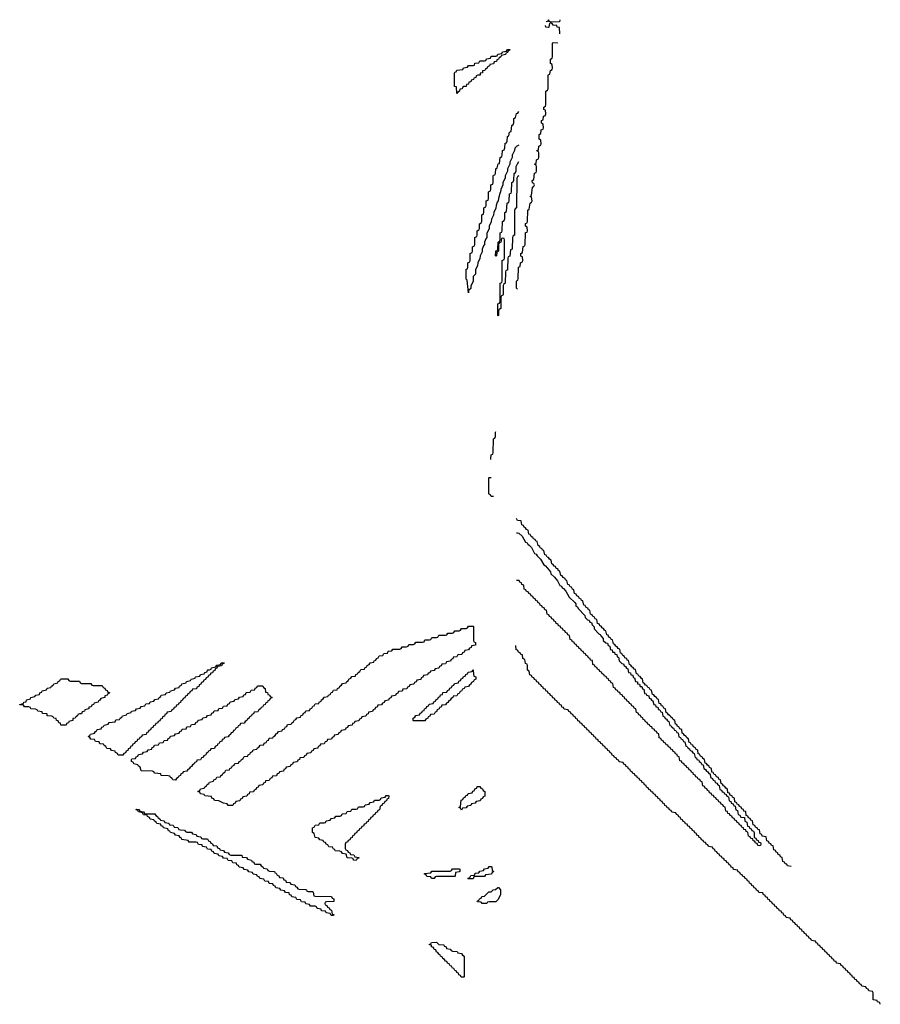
# Model space of a CAD drawing. Header units: inches. Extents: x 2710028 to 2964570, y 496606 to 722708.
# Tile 74 of 228: x 2825649 to 2833169, y 635229 to 643834. Entities that reach past the tile are written whole.
import ezdxf

# ---------------------------------------------------------------- set-up
doc = ezdxf.new("R2010")
doc.units = ezdxf.units.IN
doc.header["$MEASUREMENT"] = 0
for name, color, linetype in [('C8623', 7, 'Continuous'), ('C8624', 7, 'Continuous'), ('C8633', 7, 'Continuous'), ('C8634', 7, 'Continuous')]:
    doc.layers.add(name, color=color, linetype=linetype)

msp = doc.modelspace()

# ---------------------------------------------------------------- linework, layer by layer
at = {"layer": 'C8623', "color": 6}
msp.add_line((2829766, 639990), (2829766.6, 640000), dxfattribs=at)
for points in [[(2829790, 639666), (2829770, 639666), (2829762, 639682), (2829750, 639686), (2829749.3, 639690), (2829749.1, 639830.9), (2829750, 639834), (2829770, 639834)], [(2830000, 639457.7), (2829998, 639458), (2829990, 639474)], [(2829990, 639349), (2830000, 639348.5)], [(2830000, 638933.4), (2829990, 638934)], [(2830000, 638322.7), (2829987.3, 638327.3), (2829984, 638364)]]:
    msp.add_lwpolyline(points, dxfattribs=at)
for points in [[(2827470, 636966), (2827462, 636982), (2827430, 636988), (2827390, 637008), (2827350, 637009), (2827346, 637026), (2827328, 637030), (2827326, 637046), (2827266, 637050), (2827262, 637062), (2827230, 637068), (2827222, 637082), (2827206, 637090), (2827222, 637098), (2827228.7, 637111.3), (2827262, 637118), (2827266, 637130), (2827282, 637138), (2827286, 637150), (2827302, 637158), (2827306, 637170), (2827342, 637178), (2827346, 637190), (2827362, 637198), (2827370, 637214), (2827402, 637218), (2827406, 637230), (2827422, 637238), (2827426, 637250), (2827442, 637258), (2827450, 637274), (2827482, 637278), (2827486, 637290), (2827502, 637298), (2827506, 637310), (2827522, 637318), (2827530, 637334), (2827562, 637338), (2827566, 637350), (2827582, 637358), (2827586, 637370), (2827602, 637378), (2827610, 637394), (2827642, 637398), (2827646, 637410), (2827662, 637418), (2827666, 637430), (2827682, 637438), (2827690, 637454), (2827722, 637458), (2827726, 637470), (2827742, 637478), (2827750, 637494), (2827782, 637498), (2827786, 637510), (2827802, 637518), (2827810, 637534), (2827822, 637538), (2827830, 637554), (2827862, 637558), (2827866, 637570), (2827882, 637578), (2827890, 637594), (2827902, 637598), (2827910, 637614), (2827942, 637618), (2827946, 637630), (2827962, 637638), (2827970, 637654), (2827982, 637658), (2827990, 637674), (2828022, 637678), (2828026, 637690), (2828042, 637698), (2828050, 637714), (2828062, 637718), (2828070, 637734), (2828102, 637738), (2828106, 637750), (2828122, 637758), (2828130, 637774), (2828142, 637778), (2828150, 637794), (2828182, 637798), (2828186, 637810), (2828202, 637818), (2828210, 637834), (2828222, 637838), (2828230, 637854), (2828262, 637858), (2828266, 637870), (2828282, 637878), (2828286, 637890), (2828302, 637898), (2828310, 637914), (2828342, 637918), (2828346, 637930), (2828362, 637938), (2828370, 637954), (2828382, 637958), (2828390, 637974), (2828422, 637978), (2828426, 637990), (2828442, 637998), (2828446, 638010), (2828462, 638018), (2828470, 638034), (2828502, 638038), (2828506, 638050), (2828522, 638058), (2828526, 638070), (2828542, 638078), (2828550, 638094), (2828582, 638098), (2828586, 638110), (2828602, 638118), (2828606, 638130), (2828622, 638138), (2828630, 638154), (2828662, 638158), (2828666, 638170), (2828682, 638178), (2828686, 638190), (2828702, 638198), (2828710, 638214), (2828742, 638218), (2828746, 638230), (2828762, 638238), (2828766, 638250), (2828782, 638258), (2828790, 638274), (2828822, 638278), (2828830, 638294), (2828862, 638298), (2828870, 638314), (2828902, 638318), (2828910, 638334), (2828970, 638334), (2828982, 638338), (2828990, 638354), (2829030, 638354), (2829042, 638358), (2829050, 638374), (2829090, 638374), (2829102, 638378), (2829110, 638394), (2829170, 638394), (2829182, 638398), (2829190, 638414), (2829230, 638414), (2829242, 638418), (2829250, 638434), (2829290, 638434), (2829302, 638438), (2829310, 638454), (2829370, 638454), (2829382, 638458), (2829390, 638474), (2829430, 638474), (2829442, 638478), (2829450, 638494), (2829490, 638494), (2829502, 638498), (2829510, 638514), (2829550, 638514), (2829562, 638518), (2829570, 638534), (2829610, 638534), (2829614, 638530), (2829614, 638410), (2829618, 638398), (2829632, 638390), (2829632.7, 638367.3), (2829598, 638362), (2829592.7, 638347.3), (2829578, 638342), (2829570, 638326), (2829538, 638322), (2829532.7, 638307.3), (2829518, 638302), (2829512.7, 638287.3), (2829478, 638282), (2829470, 638266), (2829438, 638262), (2829432.7, 638247.3), (2829418, 638242), (2829412.7, 638227.3), (2829378, 638222), (2829370, 638206), (2829338, 638202), (2829332.7, 638187.3), (2829318, 638182), (2829310, 638166), (2829278, 638162), (2829270, 638146), (2829238, 638142), (2829232.7, 638127.3), (2829218, 638122), (2829212.7, 638107.3), (2829178, 638102), (2829172.7, 638087.3), (2829158, 638082), (2829152.7, 638067.3), (2829118, 638062), (2829112.7, 638047.3), (2829098, 638042), (2829092.7, 638027.3), (2829058, 638022), (2829052.7, 638007.3), (2829038, 638002), (2829032.7, 637987.3), (2828998, 637982), (2828990, 637966), (2828958, 637962), (2828952.7, 637947.3), (2828938, 637942), (2828932.7, 637927.3), (2828898, 637922), (2828892.7, 637907.3), (2828878, 637902), (2828872.7, 637887.3), (2828838, 637882), (2828832.7, 637867.3), (2828818, 637862), (2828810, 637846), (2828778, 637842), (2828772.7, 637827.3), (2828758, 637822), (2828752.7, 637807.3), (2828738, 637802), (2828732.7, 637787.3), (2828698, 637782), (2828692.7, 637767.3), (2828678, 637762), (2828672.7, 637747.3), (2828638, 637742), (2828632.7, 637727.3), (2828618, 637722), (2828612.7, 637707.3), (2828578, 637702), (2828572.7, 637687.3), (2828558, 637682), (2828552.7, 637667.3), (2828518, 637662), (2828512.7, 637647.3), (2828498, 637642), (2828492.7, 637627.3), (2828458, 637622), (2828452.7, 637607.3), (2828438, 637602), (2828432.7, 637587.3), (2828398, 637582), (2828392.7, 637567.3), (2828378, 637562), (2828372.7, 637547.3), (2828338, 637542), (2828332.7, 637527.3), (2828318, 637522), (2828310, 637506), (2828278, 637502), (2828272.7, 637487.3), (2828258, 637482), (2828252.7, 637467.3), (2828218, 637462), (2828212.7, 637447.3), (2828198, 637442), (2828192.7, 637427.3), (2828158, 637422), (2828152.7, 637407.3), (2828138, 637402), (2828132.7, 637387.3), (2828098, 637382), (2828092.7, 637367.3), (2828078, 637362), (2828072.7, 637347.3), (2828038, 637342), (2828032.7, 637327.3), (2828018, 637322), (2828012.7, 637307.3), (2827978, 637302), (2827972.7, 637287.3), (2827958, 637282), (2827952.7, 637267.3), (2827918, 637262), (2827912.7, 637247.3), (2827898, 637242), (2827892.7, 637227.3), (2827858, 637222), (2827852.7, 637207.3), (2827838, 637202), (2827830, 637186), (2827798, 637182), (2827792.7, 637167.3), (2827778, 637162), (2827772.7, 637147.3), (2827738, 637142), (2827732.7, 637127.3), (2827718, 637122), (2827712.7, 637107.3), (2827698, 637102), (2827692.7, 637087.3), (2827658, 637082), (2827652.7, 637067.3), (2827638, 637062), (2827632.7, 637047.3), (2827598, 637042), (2827592.7, 637027.3), (2827578, 637022), (2827572.7, 637007.3), (2827538, 637002), (2827532.7, 636987.3), (2827518, 636982), (2827510, 636966)], [(2826510, 637406), (2826502, 637422), (2826486, 637430), (2826482, 637442), (2826450, 637446), (2826442, 637462), (2826410, 637466), (2826402, 637482), (2826386, 637490), (2826382, 637502), (2826350, 637506), (2826342, 637522), (2826310, 637526), (2826302, 637542), (2826270, 637546), (2826262, 637562), (2826246, 637570), (2826262, 637578), (2826266, 637590), (2826302, 637598), (2826310, 637614), (2826322, 637618), (2826326, 637630), (2826362, 637638), (2826366, 637650), (2826382, 637658), (2826386, 637670), (2826422, 637678), (2826430, 637692), (2826482, 637698), (2826490, 637714), (2826522, 637718), (2826526, 637730), (2826542, 637738), (2826548.4, 637751.6), (2826582, 637758), (2826588.4, 637771.6), (2826622, 637778), (2826626, 637790), (2826662, 637798), (2826670, 637812), (2826702, 637818), (2826708.7, 637831.3), (2826742, 637838), (2826750, 637854), (2826782, 637858), (2826790, 637874), (2826822, 637878), (2826830, 637894), (2826862, 637898), (2826866, 637910), (2826882, 637918), (2826886, 637930), (2826922, 637938), (2826930, 637952), (2826962, 637958), (2826966, 637970), (2827002, 637978), (2827010, 637992), (2827042, 637998), (2827046, 638010), (2827062, 638018), (2827066, 638030), (2827102, 638038), (2827106, 638050), (2827142, 638058), (2827146, 638070), (2827182, 638078), (2827186, 638090), (2827222, 638098), (2827230, 638112), (2827262, 638118), (2827266, 638130), (2827286, 638134), (2827290, 638151.3), (2827308, 638152), (2827322, 638158), (2827326, 638170), (2827362, 638178), (2827370, 638192), (2827402, 638198), (2827410, 638212), (2827434, 638214), (2827432.7, 638207.3), (2827418, 638202), (2827412.7, 638187.3), (2827378, 638182), (2827372.7, 638167.3), (2827358, 638162), (2827352.7, 638147.3), (2827338, 638142), (2827332.7, 638127.3), (2827318, 638122), (2827312.7, 638107.3), (2827298, 638102), (2827292.7, 638087.3), (2827278, 638082), (2827272.7, 638067.3), (2827258, 638062), (2827252.7, 638047.3), (2827238, 638042), (2827232.7, 638027.3), (2827218, 638022), (2827212.7, 638007.3), (2827198, 638002), (2827192.7, 637987.3), (2827158, 637982), (2827152.7, 637967.3), (2827138, 637962), (2827132.7, 637947.3), (2827118, 637942), (2827112.7, 637927.3), (2827098, 637922), (2827092.7, 637907.3), (2827078, 637902), (2827072.7, 637887.3), (2827058, 637882), (2827052.7, 637867.3), (2827038, 637862), (2827032.7, 637847.3), (2827018, 637842), (2827012.7, 637827.3), (2826998, 637822), (2826992.7, 637807.3), (2826978, 637802), (2826972.7, 637787.3), (2826938, 637782), (2826932.7, 637767.3), (2826918, 637762), (2826912.7, 637747.3), (2826898, 637742), (2826892.7, 637727.3), (2826878, 637722), (2826872.7, 637707.3), (2826858, 637702), (2826852.7, 637687.3), (2826838, 637682), (2826832.7, 637667.3), (2826818, 637662), (2826812.7, 637647.3), (2826798, 637642), (2826792.7, 637627.3), (2826778, 637622), (2826772.7, 637607.3), (2826758, 637602), (2826752.7, 637587.3), (2826718, 637582), (2826712.7, 637567.3), (2826698, 637562), (2826692.7, 637547.3), (2826678, 637542), (2826672.7, 637527.3), (2826658, 637522), (2826652.7, 637507.3), (2826638, 637502), (2826632.7, 637487.3), (2826618, 637482), (2826612.7, 637467.3), (2826598, 637462), (2826592.7, 637447.3), (2826578, 637442), (2826572.7, 637427.3), (2826558, 637422), (2826550, 637406)], [(2829090, 637706), (2829086, 637710), (2829086, 637730), (2829102, 637738), (2829110, 637754), (2829142, 637758), (2829147.3, 637772.7), (2829162, 637778), (2829167.3, 637792.7), (2829182, 637798), (2829187.3, 637812.7), (2829202, 637818), (2829207.3, 637832.7), (2829222, 637838), (2829227.3, 637852.7), (2829262, 637858), (2829267.3, 637872.7), (2829282, 637878), (2829287.3, 637892.7), (2829302, 637898), (2829307.3, 637912.7), (2829322, 637918), (2829327.3, 637932.7), (2829342, 637938), (2829347.3, 637952.7), (2829382, 637958), (2829387.3, 637972.7), (2829402, 637978), (2829407.3, 637992.7), (2829422, 637998), (2829427.3, 638012.7), (2829442, 638018), (2829447.3, 638032.7), (2829482, 638038), (2829487.3, 638052.7), (2829502, 638058), (2829507.3, 638072.7), (2829522, 638078), (2829527.3, 638092.7), (2829542, 638098), (2829547.3, 638112.7), (2829562, 638118), (2829567.3, 638132.7), (2829602, 638138), (2829607.3, 638152.7), (2829612.7, 638152.7), (2829614, 638110), (2829618, 638098), (2829634, 638090), (2829634, 638070), (2829618, 638062), (2829614, 638050), (2829598, 638042), (2829590, 638026), (2829578, 638022), (2829570, 638006), (2829538, 638002), (2829534, 637990), (2829518, 637982), (2829510, 637966), (2829498, 637962), (2829490, 637946), (2829478, 637942), (2829470, 637926), (2829438, 637922), (2829434, 637910), (2829418, 637902), (2829410, 637886), (2829398, 637882), (2829390, 637866), (2829378, 637862), (2829370, 637846), (2829338, 637842), (2829332.7, 637827.3), (2829318, 637822), (2829314, 637810), (2829298, 637802), (2829290, 637786), (2829278, 637782), (2829270, 637766), (2829238, 637762), (2829232.7, 637747.3), (2829218, 637742), (2829214, 637730), (2829198, 637722), (2829190, 637706)], [(2826090, 638054), (2826170, 638054), (2826178, 638038), (2826190, 638034), (2826270, 638034), (2826278, 638018), (2826290, 638014), (2826370, 638014), (2826378, 637998), (2826392.7, 637992.7), (2826398, 637978), (2826412.7, 637972.7), (2826418, 637958), (2826432.7, 637952.7), (2826430, 637946), (2826418, 637942), (2826414, 637930), (2826394, 637926), (2826392, 637910), (2826358, 637902), (2826350, 637886), (2826338, 637882), (2826334, 637870), (2826298, 637862), (2826294, 637850), (2826278, 637842), (2826274, 637830), (2826254, 637826), (2826252, 637810), (2826218, 637802), (2826214, 637790), (2826194, 637786), (2826190, 637768.7), (2826172, 637768), (2826158, 637762), (2826154, 637750), (2826138, 637742), (2826134, 637730), (2826114, 637726), (2826112, 637710), (2826078, 637702), (2826074, 637690), (2826058, 637682), (2826054, 637670), (2826050, 637669.3), (2826008, 637670), (2826006, 637686), (2825990, 637688), (2825986, 637706), (2825970, 637708), (2825967.3, 637727.3), (2825946, 637730), (2825942, 637742), (2825928.4, 637748.4), (2825888.7, 637750), (2825887.3, 637767.3), (2825848, 637770), (2825846, 637786), (2825806, 637790), (2825802, 637802), (2825787.3, 637807.3), (2825746, 637810), (2825742, 637822), (2825728, 637828), (2825690, 637828.7), (2825682, 637842), (2825650, 637846), (2825648.7, 637850), (2825682, 637858), (2825686, 637870), (2825706, 637874), (2825708, 637890), (2825742, 637898), (2825746, 637910), (2825782, 637918), (2825790, 637932), (2825822, 637938), (2825826, 637950), (2825842, 637958), (2825846, 637970), (2825882, 637978), (2825890, 637992), (2825922, 637998), (2825926, 638010), (2825942, 638018), (2825946, 638030), (2825982, 638038), (2825986, 638050), (2826002, 638058), (2826006, 638070), (2826012.7, 638072.7), (2826070, 638074), (2826078, 638058)], [(2827010, 637188.7), (2826986, 637190), (2826982, 637202), (2826966, 637210), (2826962, 637222), (2826947.3, 637227.3), (2826886, 637230), (2826882, 637242), (2826830, 637248), (2826822, 637262), (2826810, 637266), (2826710, 637268.7), (2826702, 637302), (2826686, 637310), (2826682, 637322), (2826646, 637330), (2826642, 637342), (2826626, 637350), (2826626, 637370), (2826630, 637374), (2826662, 637378), (2826667.3, 637392.7), (2826682, 637398), (2826687.3, 637412.7), (2826722, 637418), (2826730, 637434), (2826762, 637438), (2826770, 637454), (2826802, 637458), (2826807.3, 637472.7), (2826822, 637478), (2826827.3, 637492.7), (2826862, 637498), (2826870, 637514), (2826902, 637518), (2826910, 637534), (2826942, 637538), (2826947.3, 637552.7), (2826962, 637558), (2826967.3, 637572.7), (2827002, 637578), (2827010, 637594), (2827042, 637598), (2827047.3, 637612.7), (2827062, 637618), (2827067.3, 637632.7), (2827102, 637638), (2827110, 637654), (2827142, 637658), (2827150, 637674), (2827182, 637678), (2827187.3, 637692.7), (2827202, 637698), (2827207.3, 637712.7), (2827242, 637718), (2827250, 637734), (2827282, 637738), (2827290, 637754), (2827322, 637758), (2827327.3, 637772.7), (2827342, 637778), (2827347.3, 637792.7), (2827382, 637798), (2827390, 637814), (2827422, 637818), (2827430, 637834), (2827462, 637838), (2827467.3, 637852.7), (2827482, 637858), (2827487.3, 637872.7), (2827522, 637878), (2827530, 637894), (2827562, 637898), (2827570, 637914), (2827602, 637918), (2827607.3, 637932.7), (2827622, 637938), (2827627.3, 637952.7), (2827662, 637958), (2827670, 637974), (2827702, 637978), (2827707.3, 637992.7), (2827722, 637998), (2827727.3, 638012.7), (2827772.7, 638012.7), (2827778, 637998), (2827794, 637990), (2827798, 637958), (2827812.7, 637952.7), (2827818, 637938), (2827832.7, 637932.7), (2827838, 637918), (2827852.7, 637912.7), (2827852.7, 637907.3), (2827838, 637902), (2827832.7, 637887.3), (2827818, 637882), (2827814, 637870), (2827798, 637862), (2827794, 637850), (2827778, 637842), (2827770, 637826), (2827758, 637822), (2827754, 637810), (2827738, 637802), (2827730, 637786), (2827698, 637782), (2827692.7, 637767.3), (2827678, 637762), (2827674, 637750), (2827658, 637742), (2827654, 637730), (2827638, 637722), (2827634, 637710), (2827618, 637702), (2827610, 637686), (2827578, 637682), (2827572.7, 637667.3), (2827558, 637662), (2827554, 637650), (2827538, 637642), (2827530, 637626), (2827518, 637622), (2827510, 637606), (2827498, 637602), (2827490, 637586), (2827478, 637582), (2827470, 637566), (2827438, 637562), (2827432.7, 637547.3), (2827418, 637542), (2827414, 637530), (2827398, 637522), (2827390, 637506), (2827378, 637502), (2827374, 637490), (2827358, 637482), (2827350, 637466), (2827318, 637462), (2827312.7, 637447.3), (2827298, 637442), (2827294, 637430), (2827278, 637422), (2827274, 637410), (2827258, 637402), (2827250, 637386), (2827238, 637382), (2827230, 637366), (2827198, 637362), (2827192.7, 637347.3), (2827178, 637342), (2827174, 637330), (2827158, 637322), (2827150, 637306), (2827138, 637302), (2827130, 637286), (2827118, 637282), (2827110, 637266), (2827078, 637262), (2827072.7, 637247.3), (2827058, 637242), (2827054, 637230), (2827038, 637222), (2827034, 637210), (2827018, 637202)], [(2829510, 636926), (2829502, 636942), (2829486, 636950), (2829502, 636958), (2829507.3, 637012.7), (2829522, 637018), (2829527.3, 637032.7), (2829542, 637038), (2829547.3, 637052.7), (2829562, 637058), (2829567.3, 637072.7), (2829602, 637078), (2829607.3, 637092.7), (2829622, 637098), (2829627.3, 637112.7), (2829642, 637118), (2829647.3, 637132.7), (2829670, 637134), (2829678, 637118), (2829692.7, 637112.7), (2829698, 637098), (2829714, 637090), (2829712.7, 637047.3), (2829698, 637042), (2829692.7, 637027.3), (2829678, 637022), (2829672.7, 637007.3), (2829638, 637002), (2829630, 636986), (2829598, 636982), (2829590, 636966), (2829558, 636962), (2829550, 636946), (2829518, 636942)], [(2828590, 636486), (2828566, 636490), (2828562, 636502), (2828550, 636506), (2828510, 636508.7), (2828502, 636542), (2828470, 636548), (2828462, 636562), (2828447.3, 636567.3), (2828406, 636570), (2828402, 636582), (2828390, 636586), (2828382, 636602), (2828350, 636606), (2828342, 636622), (2828327.3, 636627.3), (2828322, 636642), (2828307.3, 636647.3), (2828302, 636662), (2828270, 636666), (2828262, 636682), (2828230, 636688), (2828222, 636722), (2828206, 636730), (2828206, 636770), (2828222, 636778), (2828230, 636794), (2828262, 636798), (2828270, 636814), (2828310, 636814), (2828322, 636818), (2828327.3, 636832.7), (2828362, 636838), (2828370, 636854), (2828402, 636858), (2828410, 636874), (2828450, 636874), (2828462, 636878), (2828467.3, 636892.7), (2828502, 636898), (2828510, 636914), (2828542, 636918), (2828550, 636934), (2828590, 636934), (2828602, 636938), (2828610, 636954), (2828650, 636954), (2828662, 636958), (2828667.3, 636972.7), (2828702, 636978), (2828710, 636994), (2828742, 636998), (2828750, 637014), (2828790, 637014), (2828802, 637018), (2828807.3, 637032.7), (2828842, 637038), (2828850, 637054), (2828870, 637054), (2828874, 637050), (2828872.7, 637027.3), (2828858, 637022), (2828852.7, 637007.3), (2828838, 637002), (2828832.7, 636987.3), (2828818, 636982), (2828812.7, 636967.3), (2828798, 636962), (2828792.7, 636927.3), (2828778, 636922), (2828772.7, 636907.3), (2828758, 636902), (2828752.7, 636887.3), (2828738, 636882), (2828732.7, 636867.3), (2828718, 636862), (2828712.7, 636847.3), (2828698, 636842), (2828692.7, 636827.3), (2828678, 636822), (2828672.7, 636807.3), (2828658, 636802), (2828652.7, 636787.3), (2828638, 636782), (2828632.7, 636767.3), (2828618, 636762), (2828612.7, 636747.3), (2828598, 636742), (2828592.7, 636727.3), (2828578, 636722), (2828572.7, 636707.3), (2828558, 636702), (2828552.7, 636687.3), (2828538, 636682), (2828532.7, 636667.3), (2828518, 636662), (2828512.7, 636647.3), (2828498, 636642), (2828494, 636630), (2828494, 636590), (2828498, 636578), (2828512.7, 636572.7), (2828518, 636558), (2828532.7, 636552.7), (2828538, 636538), (2828570, 636534), (2828578, 636518), (2828612.7, 636512.7), (2828612.7, 636507.3), (2828598, 636502)], [(2826752.7, 636892.7), (2826830, 636894), (2826838, 636878), (2826854, 636870), (2826858, 636858), (2826874, 636850), (2826878, 636838), (2826910, 636832), (2826918, 636818), (2826951.3, 636811.3), (2826958, 636798), (2826990, 636794), (2826998, 636778), (2827030, 636774), (2827038, 636758), (2827052.7, 636752.7), (2827090, 636751.3), (2827098, 636738), (2827110, 636734), (2827150, 636734), (2827158, 636718), (2827190, 636714), (2827198, 636698), (2827231.3, 636691.3), (2827238, 636678), (2827250, 636674), (2827290, 636674), (2827298, 636658), (2827312.7, 636652.7), (2827318, 636638), (2827332.7, 636632.7), (2827338, 636618), (2827370, 636614), (2827378, 636598), (2827394, 636590), (2827398, 636578), (2827430, 636574), (2827438, 636558), (2827470, 636552), (2827478, 636538), (2827492.7, 636532.7), (2827590, 636531.3), (2827594, 636514), (2827630, 636512), (2827638, 636498), (2827674, 636490), (2827678, 636478), (2827694, 636470), (2827698, 636458), (2827710, 636454), (2827750, 636454), (2827758, 636438), (2827774, 636430), (2827778, 636418), (2827810, 636412), (2827818, 636398), (2827832.7, 636392.7), (2827874, 636390), (2827878, 636378), (2827890, 636374), (2827898, 636358), (2827912.7, 636352.7), (2827918, 636338), (2827950, 636334), (2827958, 636318), (2827972.7, 636312.7), (2827978, 636298), (2828010, 636294), (2828018, 636278), (2828052.7, 636272.7), (2828058, 636258), (2828070, 636254), (2828078, 636238), (2828090, 636234), (2828147.3, 636232.7), (2828154, 636230), (2828158, 636218), (2828170, 636214), (2828210, 636214), (2828214, 636210), (2828218, 636178), (2828230, 636174), (2828372.7, 636172.7), (2828378, 636158), (2828394, 636150), (2828392.7, 636127.3), (2828330, 636126), (2828318, 636122), (2828314, 636110), (2828318, 636098), (2828332.7, 636092.7), (2828338, 636078), (2828352.7, 636072.7), (2828358, 636058), (2828372.7, 636052.7), (2828378, 636018), (2828392.7, 636012.7), (2828390, 636006), (2828370, 636006), (2828362, 636022), (2828327.3, 636027.3), (2828322, 636042), (2828287.3, 636047.3), (2828282, 636062), (2828247.3, 636067.3), (2828242, 636082), (2828230, 636086), (2828190, 636086), (2828182, 636102), (2828150, 636106), (2828142, 636122), (2828110, 636126), (2828102, 636142), (2828070, 636146), (2828062, 636162), (2828027.3, 636167.3), (2828022, 636182), (2828007.3, 636187.3), (2828002, 636202), (2827970, 636206), (2827962, 636222), (2827930, 636226), (2827922, 636242), (2827887.3, 636247.3), (2827882, 636262), (2827867.3, 636267.3), (2827862, 636282), (2827830, 636286), (2827822, 636302), (2827790, 636306), (2827782, 636322), (2827747.3, 636327.3), (2827742, 636342), (2827727.3, 636347.3), (2827722, 636362), (2827690, 636366), (2827682, 636382), (2827650, 636386), (2827642, 636402), (2827610, 636406), (2827602, 636422), (2827567.3, 636427.3), (2827562, 636442), (2827547.3, 636447.3), (2827542, 636462), (2827510, 636466), (2827502, 636482), (2827470, 636486), (2827462, 636502), (2827430, 636506), (2827422, 636522), (2827390, 636526), (2827382, 636542), (2827347.3, 636547.3), (2827342, 636562), (2827327.3, 636567.3), (2827322, 636582), (2827290, 636586), (2827282, 636602), (2827247.3, 636607.3), (2827242, 636622), (2827210, 636626), (2827202, 636642), (2827190, 636646), (2827130, 636646), (2827122, 636662), (2827066, 636670), (2827062, 636682), (2827050, 636686), (2827042, 636702), (2827010, 636706), (2827002, 636722), (2826966, 636730), (2826962, 636742), (2826950, 636746), (2826942, 636762), (2826906, 636770), (2826902, 636782), (2826886, 636790), (2826882, 636802), (2826846, 636810), (2826842, 636822), (2826826, 636830), (2826822, 636842), (2826790, 636846), (2826782, 636862), (2826766, 636870), (2826762, 636882), (2826730, 636886), (2826722, 636902), (2826686, 636910), (2826682, 636922), (2826670, 636926), (2826666, 636934), (2826690, 636932), (2826698, 636918), (2826730, 636912), (2826738, 636898)], [(2829570, 636326), (2829566, 636330), (2829582, 636338), (2829590, 636354), (2829622, 636358), (2829630, 636374), (2829662, 636378), (2829670, 636394), (2829702, 636398), (2829710, 636414), (2829742, 636418), (2829750, 636434), (2829770, 636434), (2829774, 636430), (2829778, 636398), (2829791.3, 636390), (2829778, 636382), (2829772.7, 636367.3), (2829718, 636362), (2829710, 636346), (2829630, 636346), (2829618, 636342), (2829610, 636326)], [(2829270, 636328), (2829248.4, 636328.4), (2829242, 636342), (2829207.3, 636347.3), (2829202, 636362), (2829187.3, 636367.3), (2829187.3, 636372.7), (2829242, 636378), (2829250, 636394), (2829410, 636394), (2829422, 636398), (2829430, 636414), (2829490, 636414), (2829494, 636410), (2829494, 636390), (2829490, 636386), (2829458, 636382), (2829454, 636350), (2829450, 636346), (2829290, 636346), (2829278, 636342)], [(2829690, 636108.7), (2829682, 636122), (2829650, 636126), (2829646, 636130), (2829662, 636138), (2829666, 636150), (2829682, 636158), (2829686, 636170), (2829710, 636174), (2829748.4, 636211.6), (2829767.3, 636212.7), (2829786, 636230), (2829807.3, 636232.7), (2829826, 636250), (2829832, 636250), (2829851, 636230), (2829850.8, 636190), (2829830, 636146), (2829810, 636126), (2829750, 636126), (2829738, 636122), (2829730, 636108.7)], [(2829530, 635466), (2829507.3, 635467.3), (2829502, 635482), (2829487.3, 635487.3), (2829482, 635502), (2829467.3, 635507.3), (2829462, 635522), (2829450, 635526), (2829442, 635542), (2829430, 635546), (2829422, 635562), (2829410, 635566), (2829402, 635582), (2829386, 635590), (2829382, 635602), (2829370, 635606), (2829362, 635622), (2829346, 635630), (2829342, 635642), (2829326, 635650), (2829322, 635662), (2829310, 635666), (2829302, 635682), (2829290, 635686), (2829286, 635706), (2829270, 635708), (2829266, 635726), (2829248, 635730), (2829246, 635746), (2829228.9, 635748.9), (2829230, 635754), (2829242, 635758), (2829246, 635770), (2829290, 635771.3), (2829312.7, 635752.7), (2829354, 635750), (2829358, 635738), (2829374, 635730), (2829378, 635718), (2829410, 635712), (2829418, 635698), (2829430, 635694), (2829471.6, 635691.6), (2829478, 635678), (2829510, 635674), (2829518, 635658), (2829534, 635650), (2829534, 635470)]]:
    msp.add_lwpolyline(points, close=True, dxfattribs=at)
at = {"layer": 'C8624', "color": 6}
msp.add_lwpolyline([(2829470, 643189.2), (2829466, 643246), (2829449.2, 643250), (2829449.1, 643370.9), (2829450, 643374), (2829462, 643378), (2829467.3, 643392.7), (2829522, 643398), (2829527.3, 643412.7), (2829562, 643418), (2829570, 643434), (2829610, 643434), (2829622, 643438), (2829627.3, 643452.7), (2829662, 643458), (2829670, 643474), (2829710, 643474), (2829722, 643478), (2829727.3, 643492.7), (2829762, 643498), (2829770, 643514), (2829810, 643514), (2829822, 643518), (2829827.3, 643532.7), (2829862, 643538), (2829867.3, 643552.7), (2829902, 643558), (2829910, 643574), (2829932.7, 643572.7), (2829930, 643566), (2829918, 643562), (2829910, 643546), (2829898, 643542), (2829894, 643530), (2829858, 643522), (2829854, 643510), (2829838, 643502), (2829834, 643490), (2829818, 643482), (2829814, 643470), (2829794, 643466), (2829790, 643448), (2829758, 643442), (2829754, 643430), (2829738, 643422), (2829734, 643410), (2829718, 643402), (2829714, 643390), (2829694, 643386), (2829692, 643370), (2829672.7, 643367.3), (2829671.3, 643350), (2829651.6, 643348.4), (2829638, 643342), (2829634, 643330), (2829618, 643322), (2829614, 643310), (2829594, 643306), (2829592, 643290), (2829572.7, 643287.3), (2829571.3, 643270), (2829552, 643268), (2829551, 643250), (2829531.1, 643248.9), (2829518, 643242), (2829514, 643230), (2829494, 643226), (2829492, 643210), (2829478, 643202)], close=True, dxfattribs=at)
for points in [[(2830000, 642732.8), (2829991.6, 642728.4), (2829974, 642710), (2829972, 642690), (2829952, 642650), (2829952, 642630), (2829932, 642590), (2829932, 642570), (2829912, 642530), (2829911.1, 642508.9), (2829892, 642470), (2829891.3, 642450), (2829872, 642410), (2829871.3, 642390), (2829852, 642350), (2829851.3, 642330), (2829843.6, 642316.4), (2829831.3, 642270), (2829831, 642250), (2829821, 642239), (2829811.3, 642210), (2829810, 642186), (2829791.3, 642150), (2829790, 642126), (2829771.3, 642090), (2829770, 642066), (2829751.3, 642028.7), (2829750, 642006), (2829731.3, 641968.7), (2829730.8, 641930), (2829721, 641919), (2829711, 641889), (2829710.8, 641870), (2829701, 641859), (2829691, 641829), (2829690, 641806), (2829671.3, 641770), (2829670, 641746), (2829651.3, 641708.7), (2829650, 641686), (2829631.3, 641648.7), (2829630.7, 641610), (2829612, 641590), (2829610, 641546), (2829591, 641509), (2829590, 641486), (2829572, 641468), (2829570, 641446), (2829558, 641558), (2829550, 641566), (2829549.3, 641650.7), (2829550, 641654), (2829562, 641658), (2829566, 641670), (2829566, 641710), (2829582, 641718), (2829586, 641730), (2829586, 641790), (2829602, 641798), (2829606, 641810), (2829606, 641850), (2829622, 641858), (2829626, 641870), (2829626, 641930), (2829642, 641938), (2829646, 641950), (2829646, 641990), (2829662, 641998), (2829666, 642010), (2829666, 642050), (2829682, 642058), (2829686, 642070), (2829686, 642130), (2829702, 642138), (2829706, 642150), (2829706, 642190), (2829722, 642198), (2829726, 642210), (2829726, 642250), (2829742, 642258), (2829746, 642270), (2829746, 642330), (2829762, 642338), (2829766, 642350), (2829766, 642390), (2829782, 642398), (2829786, 642410), (2829787.3, 642467.3), (2829790, 642474), (2829802, 642478), (2829806, 642490), (2829808, 642530), (2829822, 642538), (2829830, 642574), (2829842, 642578), (2829848, 642630), (2829862, 642638), (2829866, 642650), (2829868, 642690), (2829882, 642698), (2829887.3, 642712.7), (2829890, 642754), (2829902, 642758), (2829907.3, 642772.7), (2829910, 642814), (2829922, 642818), (2829928.7, 642851.3), (2829942, 642858), (2829948, 642910), (2829962, 642918), (2829967.3, 642932.7), (2829968, 642970), (2829982, 642978), (2829990, 643014), (2830000, 643017.3)], [(2830000, 642463.1), (2829998, 642462), (2829994, 642450), (2829991.3, 642190), (2829978, 642182), (2829972.7, 642167.3), (2829972, 641950), (2829958, 641942), (2829954, 641930), (2829951.6, 641828.4), (2829938, 641822), (2829931.6, 641768.4), (2829918, 641762), (2829914, 641750), (2829912.7, 641652.7), (2829910, 641646), (2829898, 641642), (2829894, 641630), (2829892, 641530), (2829878, 641522), (2829874, 641510), (2829872.7, 641432.7), (2829870, 641426), (2829858, 641422), (2829854, 641410), (2829852, 641310), (2829838, 641302), (2829834, 641290), (2829834, 641250), (2829830, 641246), (2829826, 641250), (2829826, 641350), (2829842, 641358), (2829846, 641370), (2829846, 641530), (2829862, 641538), (2829866, 641550), (2829866, 641730), (2829882, 641738), (2829886, 641750), (2829886, 641910), (2829882, 641922), (2829870, 641926), (2829858, 641922), (2829854, 641890), (2829838, 641882), (2829834, 641870), (2829834, 641810), (2829818, 641802), (2829814, 641770), (2829810, 641766), (2829806, 641770), (2829808.4, 641808.4), (2829810, 641814), (2829822, 641818), (2829826, 641830), (2829828.9, 641891.1), (2829842, 641898), (2829846, 641910), (2829848, 641970), (2829862, 641978), (2829866, 641990), (2829868.7, 642070), (2829882, 642078), (2829887.3, 642092.7), (2829888.7, 642150), (2829902, 642158), (2829908.7, 642230), (2829922, 642238), (2829926, 642250), (2829928.9, 642311.1), (2829942, 642318), (2829946, 642330), (2829948.7, 642410), (2829962, 642418), (2829967.3, 642432.7), (2829968.9, 642491.1), (2829982, 642498), (2829987.3, 642512.7), (2829988.4, 642551.6), (2830000, 642574.4)], [(2829998, 641478), (2829988.7, 641488.7), (2829988.7, 641550), (2830000, 641556.8)], [(2829766.6, 640000), (2829768.4, 640031.6), (2829782, 640038), (2829786, 640050), (2829788, 640170), (2829802, 640178), (2829806, 640190), (2829806, 640230), (2829810, 640234)]]:
    msp.add_lwpolyline(points, dxfattribs=at)
at = {"layer": 'C8633', "color": 6}
for points in [[(2832390, 636434), (2832358, 636438), (2832352.7, 636452.7), (2832338, 636458), (2832332.7, 636472.7), (2832318, 636478), (2832312.7, 636512.7), (2832298, 636518), (2832292.7, 636532.7), (2832278, 636538), (2832272.7, 636552.7), (2832258, 636558), (2832252.7, 636572.7), (2832238, 636578), (2832232.7, 636612.7), (2832218, 636618), (2832212.7, 636632.7), (2832198, 636638), (2832192.7, 636652.7), (2832178, 636658), (2832172.7, 636692.7), (2832138, 636698), (2832132.7, 636712.7), (2832118, 636718), (2832112.7, 636752.7), (2832098, 636758), (2832092.7, 636772.7), (2832078, 636778), (2832072.7, 636792.7), (2832058, 636798), (2832052.7, 636832.7), (2832038, 636838), (2832032.7, 636852.7), (2832018, 636858), (2832012.7, 636872.7), (2831998, 636878), (2831992.7, 636912.7), (2831978, 636918), (2831972.7, 636932.7), (2831958, 636938), (2831952.7, 636952.7), (2831938, 636958), (2831932.7, 636972.7), (2831918, 636978), (2831914, 636990), (2831898, 636998), (2831894, 637030), (2831878, 637038), (2831874, 637050), (2831858, 637058), (2831850, 637074), (2831838, 637078), (2831834, 637110), (2831818, 637118), (2831810, 637134), (2831798, 637138), (2831790, 637154), (2831778, 637158), (2831774, 637190), (2831758, 637198), (2831754, 637210), (2831738, 637218), (2831730, 637234), (2831718, 637238), (2831710, 637254), (2831698, 637258), (2831694, 637290), (2831678, 637298), (2831674, 637310), (2831658, 637318), (2831650, 637334), (2831638, 637338), (2831634, 637370), (2831618, 637378), (2831614, 637390), (2831598, 637398), (2831590, 637414), (2831578, 637418), (2831574, 637450), (2831558, 637458), (2831554, 637470), (2831538, 637478), (2831530, 637494), (2831518, 637498), (2831510, 637514), (2831498, 637518), (2831494, 637550), (2831478, 637558), (2831474, 637570), (2831458, 637578), (2831450, 637594), (2831438, 637598), (2831434, 637630), (2831418, 637638), (2831410, 637654), (2831398, 637658), (2831390, 637674), (2831378, 637678), (2831374, 637710), (2831358, 637718), (2831354, 637730), (2831338, 637738), (2831334, 637750), (2831318, 637758), (2831310, 637774), (2831298, 637778), (2831291.6, 637811.6), (2831278, 637818), (2831270, 637834), (2831258, 637838), (2831250, 637854), (2831238, 637858), (2831230, 637894), (2831218, 637898), (2831214, 637910), (2831198, 637918), (2831190, 637934), (2831178, 637938), (2831170, 637974), (2831158, 637978), (2831150, 637994), (2831138, 637998), (2831130, 638014), (2831118, 638018), (2831110, 638034), (2831098, 638038), (2831091.6, 638071.6), (2831078, 638078), (2831070, 638094), (2831058, 638098), (2831050, 638114), (2831038, 638118), (2831030, 638154), (2831018, 638158), (2831010, 638174), (2830998, 638178), (2830990, 638194), (2830978, 638198), (2830970, 638234), (2830958, 638238), (2830954, 638250), (2830938, 638258), (2830934, 638270), (2830918, 638278), (2830910, 638294), (2830898, 638298), (2830891.6, 638331.6), (2830878, 638338), (2830870, 638354), (2830858, 638358), (2830850, 638374), (2830838, 638378), (2830830, 638414), (2830818, 638418), (2830814, 638430), (2830798, 638438), (2830790, 638454), (2830778, 638458), (2830770, 638494), (2830758, 638498), (2830750, 638514), (2830738, 638518), (2830730, 638534), (2830718, 638538), (2830714, 638550), (2830698, 638558), (2830691.6, 638591.6), (2830678, 638598), (2830670, 638614), (2830658, 638618), (2830650, 638634), (2830638, 638638), (2830630, 638674), (2830618, 638678), (2830614, 638690), (2830598, 638698), (2830590, 638714), (2830578, 638718), (2830570, 638754), (2830558, 638758), (2830554, 638770), (2830538, 638778), (2830534, 638790), (2830518, 638798), (2830510, 638814), (2830498, 638818), (2830491.6, 638851.6), (2830478, 638858), (2830470, 638874), (2830458, 638878), (2830450, 638894), (2830438, 638898), (2830430, 638934), (2830418, 638938), (2830414, 638950), (2830398, 638958), (2830390, 638974), (2830378, 638978), (2830370, 639014), (2830358, 639018), (2830350, 639034), (2830338, 639038), (2830330, 639054), (2830318, 639058), (2830310, 639074), (2830298, 639078), (2830291.6, 639111.6), (2830278, 639118), (2830270, 639134), (2830258, 639138), (2830250, 639154), (2830238, 639158), (2830230, 639194), (2830218, 639198), (2830214, 639210), (2830198, 639218), (2830194, 639230), (2830178, 639238), (2830170, 639274), (2830158, 639278), (2830154, 639290), (2830138, 639298), (2830134, 639310), (2830118, 639318), (2830110, 639334), (2830098, 639338), (2830091.6, 639371.6), (2830078, 639378), (2830070, 639394), (2830058, 639398), (2830050, 639414), (2830038, 639418), (2830030, 639454), (2830000, 639457.7)], [(2830000, 639348.5), (2830010, 639348), (2830040.4, 639320.4), (2830069.3, 639269.3), (2830082, 639262), (2830089.3, 639249.3), (2830102, 639242), (2830120.4, 639220.4), (2830148.7, 639170), (2830162, 639162), (2830170, 639148), (2830200.4, 639120.4), (2830228.7, 639070), (2830242, 639062), (2830288, 639008), (2830288.7, 638990), (2830322, 638962), (2830348.9, 638928.9), (2830368.7, 638890), (2830382, 638882), (2830389.3, 638869.3), (2830402, 638862), (2830420.4, 638840.4), (2830450, 638788), (2830500.4, 638740.4), (2830508, 638730), (2830508.7, 638710), (2830522, 638702), (2830530, 638688), (2830588, 638628), (2830589.1, 638609.1), (2830610, 638588), (2830626, 638586), (2830630, 638568), (2830646, 638566), (2830650, 638546), (2830668, 638528), (2830669.1, 638509.1), (2830710, 638466), (2830722, 638462), (2830726, 638450), (2830747.3, 638427.3), (2830748, 638410), (2830770, 638388), (2830786, 638386), (2830790, 638366), (2830802, 638362), (2830808, 638348), (2830809.1, 638329.1), (2830826, 638326), (2830830, 638308), (2830846, 638306), (2830848.9, 638288.9), (2830866, 638286), (2830870, 638266), (2830882, 638262), (2830888, 638230), (2830910, 638208), (2830926, 638206), (2830930, 638186), (2830942, 638182), (2830950, 638166), (2830962, 638162), (2830968.9, 638128.9), (2830986, 638126), (2830990, 638108), (2831006, 638106), (2831010, 638086), (2831022, 638082), (2831028.9, 638048.9), (2831046, 638046), (2831048, 638030), (2831066, 638026), (2831070, 638008), (2831086, 638006), (2831090, 637986), (2831102, 637982), (2831110, 637946), (2831122, 637942), (2831126, 637930), (2831146, 637926), (2831150, 637906), (2831162, 637902), (2831170, 637886), (2831182, 637882), (2831188.9, 637848.9), (2831206, 637846), (2831208.9, 637828.9), (2831226, 637826), (2831230, 637806), (2831242, 637802), (2831250, 637786), (2831262, 637782), (2831268.4, 637748.4), (2831282, 637742), (2831290, 637726), (2831302, 637722), (2831310, 637706), (2831322, 637702), (2831330, 637666), (2831342, 637662), (2831346, 637650), (2831362, 637642), (2831370, 637626), (2831382, 637622), (2831390, 637606), (2831402, 637602), (2831410, 637566), (2831422, 637562), (2831426, 637550), (2831442, 637542), (2831450, 637526), (2831462, 637522), (2831470, 637486), (2831482, 637482), (2831486, 637470), (2831502, 637462), (2831506, 637450), (2831522, 637442), (2831530, 637426), (2831542, 637422), (2831550, 637386), (2831562, 637382), (2831566, 637370), (2831582, 637362), (2831586, 637350), (2831602, 637342), (2831610, 637326), (2831622, 637322), (2831626, 637290), (2831642, 637282), (2831650, 637266), (2831662, 637262), (2831670, 637246), (2831682, 637242), (2831686, 637210), (2831702, 637202), (2831707.3, 637187.3), (2831722, 637182), (2831727.3, 637167.3), (2831742, 637162), (2831750, 637146), (2831762, 637142), (2831767.3, 637107.3), (2831782, 637102), (2831787.3, 637087.3), (2831802, 637082), (2831807.3, 637067.3), (2831822, 637062), (2831827.3, 637047.3), (2831842, 637042), (2831847.3, 637007.3), (2831862, 637002), (2831867.3, 636987.3), (2831882, 636982), (2831887.3, 636967.3), (2831902, 636962), (2831906, 636930), (2831922, 636922), (2831927.3, 636887.3), (2831942, 636882), (2831950, 636866), (2831982, 636862), (2831986, 636830), (2832002, 636822), (2832007.3, 636787.3), (2832022, 636782), (2832027.3, 636767.3), (2832042, 636762), (2832047.3, 636747.3), (2832062, 636742), (2832066, 636730), (2832066, 636686), (2832082, 636682), (2832086, 636666), (2832102, 636662), (2832106, 636646), (2832122, 636642), (2832126, 636630), (2832122, 636618), (2832110, 636614), (2832098, 636618), (2832094, 636634), (2832078, 636638), (2832074, 636654), (2832058, 636658), (2832054, 636674), (2832038, 636678), (2832032.7, 636692.7), (2832018, 636698), (2832012.7, 636732.7), (2831998, 636738), (2831992.7, 636752.7), (2831978, 636758), (2831972.7, 636772.7), (2831958, 636778), (2831952.7, 636792.7), (2831938, 636798), (2831932.7, 636812.7), (2831918, 636818), (2831912.7, 636832.7), (2831898, 636838), (2831892.7, 636852.7), (2831878, 636858), (2831872.7, 636872.7), (2831858, 636878), (2831852.7, 636892.7), (2831838, 636898), (2831832.7, 636912.7), (2831818, 636918), (2831812.7, 636952.7), (2831798, 636958), (2831792.7, 636972.7), (2831778, 636978), (2831772.7, 636992.7), (2831758, 636998), (2831752.7, 637012.7), (2831738, 637018), (2831732.7, 637032.7), (2831718, 637038), (2831712.7, 637052.7), (2831698, 637058), (2831692.7, 637072.7), (2831678, 637078), (2831672.7, 637092.7), (2831658, 637098), (2831652.7, 637112.7), (2831638, 637118), (2831632.7, 637132.7), (2831618, 637138), (2831612.7, 637172.7), (2831598, 637178), (2831592.7, 637192.7), (2831578, 637198), (2831572.7, 637212.7), (2831558, 637218), (2831552.7, 637232.7), (2831538, 637238), (2831532.7, 637252.7), (2831518, 637258), (2831512.7, 637272.7), (2831498, 637278), (2831492.7, 637292.7), (2831478, 637298), (2831472.7, 637312.7), (2831458, 637318), (2831452.7, 637332.7), (2831438, 637338), (2831432.7, 637352.7), (2831418, 637358), (2831412.7, 637392.7), (2831398, 637398), (2831392.7, 637412.7), (2831378, 637418), (2831372.7, 637432.7), (2831358, 637438), (2831352.7, 637452.7), (2831338, 637458), (2831332.7, 637472.7), (2831318, 637478), (2831312.7, 637492.7), (2831298, 637498), (2831292.7, 637512.7), (2831278, 637518), (2831272.7, 637532.7), (2831258, 637538), (2831252.7, 637552.7), (2831238, 637558), (2831232.7, 637592.7), (2831218, 637598), (2831212.7, 637612.7), (2831198, 637618), (2831192.7, 637632.7), (2831178, 637638), (2831172.7, 637652.7), (2831158, 637658), (2831152.7, 637672.7), (2831138, 637678), (2831132.7, 637692.7), (2831118, 637698), (2831112.7, 637712.7), (2831098, 637718), (2831092.7, 637732.7), (2831078, 637738), (2831072.7, 637752.7), (2831058, 637758), (2831052.7, 637772.7), (2831038, 637778), (2831032.7, 637812.7), (2831018, 637818), (2831012.7, 637832.7), (2830998, 637838), (2830992.7, 637852.7), (2830978, 637858), (2830972.7, 637872.7), (2830958, 637878), (2830952.7, 637892.7), (2830938, 637898), (2830932.7, 637912.7), (2830918, 637918), (2830912.7, 637932.7), (2830898, 637938), (2830892.7, 637952.7), (2830878, 637958), (2830872.7, 637972.7), (2830858, 637978), (2830852.7, 637992.7), (2830838, 637998), (2830832.7, 638032.7), (2830818, 638038), (2830812.7, 638052.7), (2830798, 638058), (2830792.7, 638072.7), (2830778, 638078), (2830772.7, 638092.7), (2830758, 638098), (2830752.7, 638112.7), (2830738, 638118), (2830732.7, 638132.7), (2830718, 638138), (2830712.7, 638152.7), (2830698, 638158), (2830692.7, 638172.7), (2830678, 638178), (2830672.7, 638192.7), (2830658, 638198), (2830652.7, 638232.7), (2830638, 638238), (2830632.7, 638252.7), (2830618, 638258), (2830612.7, 638272.7), (2830598, 638278), (2830592.7, 638292.7), (2830578, 638298), (2830572.7, 638312.7), (2830558, 638318), (2830552.7, 638332.7), (2830538, 638338), (2830532.7, 638352.7), (2830518, 638358), (2830512.7, 638372.7), (2830498, 638378), (2830492.7, 638392.7), (2830478, 638398), (2830472.7, 638412.7), (2830458, 638418), (2830452.7, 638452.7), (2830438, 638458), (2830432.7, 638472.7), (2830418, 638478), (2830412.7, 638492.7), (2830398, 638498), (2830392.7, 638512.7), (2830378, 638518), (2830372.7, 638532.7), (2830358, 638538), (2830352.7, 638552.7), (2830338, 638558), (2830332.7, 638572.7), (2830318, 638578), (2830312.7, 638592.7), (2830298, 638598), (2830292.7, 638612.7), (2830278, 638618), (2830272.7, 638632.7), (2830258, 638638), (2830252.7, 638672.7), (2830238, 638678), (2830232.7, 638692.7), (2830218, 638698), (2830212.7, 638712.7), (2830198, 638718), (2830192.7, 638732.7), (2830178, 638738), (2830172.7, 638752.7), (2830158, 638758), (2830152.7, 638772.7), (2830138, 638778), (2830132.7, 638792.7), (2830118, 638798), (2830112.7, 638812.7), (2830098, 638818), (2830092.7, 638832.7), (2830078, 638838), (2830072.7, 638852.7), (2830058, 638858), (2830052.7, 638892.7), (2830038, 638898), (2830032.7, 638912.7), (2830018, 638918), (2830012.7, 638932.7), (2830000, 638933.4)], [(2833169.1, 635229.1), (2833166, 635246), (2833146, 635250), (2833142, 635262), (2833107.3, 635267.3), (2833106, 635330), (2833102, 635342), (2833070, 635346), (2833062, 635362), (2833047.3, 635367.3), (2833042, 635382), (2833007.3, 635387.3), (2833002, 635402), (2832987.3, 635407.3), (2832982, 635422), (2832967.3, 635427.3), (2832962, 635442), (2832947.3, 635447.3), (2832942, 635462), (2832927.3, 635467.3), (2832922, 635482), (2832907.3, 635487.3), (2832902, 635502), (2832887.3, 635507.3), (2832882, 635522), (2832867.3, 635527.3), (2832862, 635542), (2832847.3, 635547.3), (2832842, 635562), (2832827.3, 635567.3), (2832822, 635582), (2832787.3, 635587.3), (2832782, 635602), (2832767.3, 635607.3), (2832762, 635622), (2832747.3, 635627.3), (2832742, 635642), (2832727.3, 635647.3), (2832722, 635662), (2832707.3, 635667.3), (2832702, 635682), (2832687.3, 635687.3), (2832682, 635702), (2832667.3, 635707.3), (2832662, 635722), (2832647.3, 635727.3), (2832642, 635742), (2832627.3, 635747.3), (2832622, 635762), (2832607.3, 635767.3), (2832602, 635782), (2832567.3, 635787.3), (2832562, 635802), (2832547.3, 635807.3), (2832542, 635822), (2832527.3, 635827.3), (2832522, 635842), (2832507.3, 635847.3), (2832502, 635862), (2832487.3, 635867.3), (2832482, 635882), (2832467.3, 635887.3), (2832462, 635902), (2832447.3, 635907.3), (2832442, 635922), (2832427.3, 635927.3), (2832422, 635942), (2832407.3, 635947.3), (2832402, 635962), (2832387.3, 635967.3), (2832382, 635982), (2832347.3, 635987.3), (2832342, 636002), (2832327.3, 636007.3), (2832322, 636022), (2832307.3, 636027.3), (2832302, 636042), (2832287.3, 636047.3), (2832282, 636062), (2832267.3, 636067.3), (2832262, 636082), (2832247.3, 636087.3), (2832242, 636102), (2832227.3, 636107.3), (2832222, 636122), (2832207.3, 636127.3), (2832202, 636142), (2832187.3, 636147.3), (2832182, 636162), (2832167.3, 636167.3), (2832162, 636182), (2832147.3, 636187.3), (2832142, 636202), (2832107.3, 636207.3), (2832102, 636222), (2832087.3, 636227.3), (2832082, 636242), (2832067.3, 636247.3), (2832062, 636262), (2832047.3, 636267.3), (2832042, 636282), (2832027.3, 636287.3), (2832022, 636302), (2832007.3, 636307.3), (2832002, 636322), (2831987.3, 636327.3), (2831982, 636342), (2831967.3, 636347.3), (2831962, 636362), (2831947.3, 636367.3), (2831942, 636382), (2831927.3, 636387.3), (2831922, 636402), (2831887.3, 636407.3), (2831882, 636422), (2831867.3, 636427.3), (2831862, 636442), (2831847.3, 636447.3), (2831842, 636462), (2831827.3, 636467.3), (2831822, 636482), (2831807.3, 636487.3), (2831802, 636502), (2831787.3, 636507.3), (2831782, 636522), (2831767.3, 636527.3), (2831762, 636542), (2831747.3, 636547.3), (2831742, 636562), (2831727.3, 636567.3), (2831722, 636582), (2831707.3, 636587.3), (2831702, 636602), (2831667.3, 636607.3), (2831662, 636622), (2831647.3, 636627.3), (2831642, 636642), (2831627.3, 636647.3), (2831622, 636662), (2831607.3, 636667.3), (2831602, 636682), (2831587.3, 636687.3), (2831582, 636702), (2831567.3, 636707.3), (2831562, 636722), (2831547.3, 636727.3), (2831542, 636742), (2831527.3, 636747.3), (2831522, 636762), (2831507.3, 636767.3), (2831502, 636782), (2831487.3, 636787.3), (2831482, 636802), (2831467.3, 636807.3), (2831462, 636822), (2831447.3, 636827.3), (2831442, 636842), (2831427.3, 636847.3), (2831422, 636862), (2831407.3, 636867.3), (2831402, 636882), (2831387.3, 636887.3), (2831382, 636902), (2831347.3, 636907.3), (2831342, 636922), (2831327.3, 636927.3), (2831322, 636942), (2831307.3, 636947.3), (2831302, 636962), (2831287.3, 636967.3), (2831282, 636982), (2831267.3, 636987.3), (2831262, 637002), (2831247.3, 637007.3), (2831242, 637022), (2831227.3, 637027.3), (2831222, 637042), (2831207.3, 637047.3), (2831202, 637062), (2831187.3, 637067.3), (2831182, 637082), (2831167.3, 637087.3), (2831162, 637102), (2831147.3, 637107.3), (2831142, 637122), (2831127.3, 637127.3), (2831122, 637142), (2831107.3, 637147.3), (2831102, 637162), (2831087.3, 637167.3), (2831082, 637182), (2831067.3, 637187.3), (2831062, 637202), (2831047.3, 637207.3), (2831042, 637222), (2831027.3, 637227.3), (2831022, 637242), (2831007.3, 637247.3), (2831002, 637262), (2830987.3, 637267.3), (2830982, 637282), (2830967.3, 637287.3), (2830962, 637302), (2830947.3, 637307.3), (2830942, 637322), (2830927.3, 637327.3), (2830922, 637342), (2830887.3, 637347.3), (2830882, 637362), (2830867.3, 637367.3), (2830862, 637382), (2830847.3, 637387.3), (2830842, 637402), (2830827.3, 637407.3), (2830822, 637422), (2830807.3, 637427.3), (2830802, 637442), (2830787.3, 637447.3), (2830782, 637462), (2830767.3, 637467.3), (2830762, 637482), (2830747.3, 637487.3), (2830742, 637502), (2830727.3, 637507.3), (2830722, 637522), (2830707.3, 637527.3), (2830702, 637542), (2830687.3, 637547.3), (2830682, 637562), (2830667.3, 637567.3), (2830662, 637582), (2830647.3, 637587.3), (2830642, 637602), (2830627.3, 637607.3), (2830622, 637622), (2830607.3, 637627.3), (2830602, 637642), (2830587.3, 637647.3), (2830582, 637662), (2830567.3, 637667.3), (2830562, 637682), (2830547.3, 637687.3), (2830542, 637702), (2830527.3, 637707.3), (2830522, 637722), (2830507.3, 637727.3), (2830502, 637742), (2830487.3, 637747.3), (2830482, 637762), (2830467.3, 637767.3), (2830462, 637782), (2830447.3, 637787.3), (2830442, 637802), (2830407.3, 637807.3), (2830402, 637822), (2830387.3, 637827.3), (2830382, 637842), (2830367.3, 637847.3), (2830362, 637862), (2830347.3, 637867.3), (2830342, 637882), (2830327.3, 637887.3), (2830322, 637902), (2830307.3, 637907.3), (2830302, 637922), (2830287.3, 637927.3), (2830282, 637942), (2830267.3, 637947.3), (2830262, 637962), (2830247.3, 637967.3), (2830242, 637982), (2830227.3, 637987.3), (2830222, 638002), (2830207.3, 638007.3), (2830202, 638022), (2830187.3, 638027.3), (2830182, 638042), (2830167.3, 638047.3), (2830162, 638062), (2830147.3, 638067.3), (2830142, 638082), (2830127.3, 638087.3), (2830122, 638102), (2830107.3, 638107.3), (2830102, 638142), (2830086, 638150), (2830086, 638190), (2830082, 638202), (2830067.3, 638207.3), (2830062, 638242), (2830046, 638250), (2830042, 638282), (2830027.3, 638287.3), (2830022, 638302), (2830007.3, 638307.3), (2830002, 638322), (2830000, 638322.7)]]:
    msp.add_lwpolyline(points, dxfattribs=at)
at = {"layer": 'C8634', "color": 6}
for points in [[(2830370, 643834), (2830366, 643814), (2830292, 643812), (2830278, 643818), (2830270, 643834), (2830262, 643818), (2830250, 643814)], [(2830369.5, 643709.5), (2830366, 643766), (2830346, 643770), (2830342, 643782), (2830310, 643786), (2830302, 643802), (2830290, 643806), (2830278, 643802), (2830274, 643770), (2830270, 643766), (2830247.3, 643767.3), (2830244, 643784)], [(2830000, 641556.8), (2830002, 641558), (2830006, 641570), (2830008, 641670), (2830022, 641678), (2830026, 641710), (2830042, 641718), (2830046, 641730), (2830042, 641762), (2830028.4, 641768.4), (2830028, 641790), (2830042, 641798), (2830048.4, 641851.6), (2830062, 641858), (2830066, 641870), (2830067.3, 641967.3), (2830070, 641974), (2830082, 641978), (2830086, 641990), (2830082, 642022), (2830068, 642030), (2830070, 642054), (2830082, 642058), (2830086, 642070), (2830088, 642170), (2830102, 642178), (2830108.4, 642231.6), (2830122, 642238), (2830126, 642250), (2830122, 642282), (2830108, 642290), (2830122, 642298), (2830128.4, 642371.6), (2830142, 642378), (2830146, 642390), (2830142, 642402), (2830128.4, 642408.4), (2830128, 642430), (2830142, 642438), (2830148.4, 642491.6), (2830162, 642498), (2830166, 642510), (2830166, 642550), (2830162, 642562), (2830148, 642570), (2830162, 642578), (2830166, 642610), (2830182, 642618), (2830186, 642630), (2830186, 642670), (2830182, 642682), (2830170, 642686), (2830168.4, 642691.6), (2830182, 642698), (2830186, 642730), (2830202, 642738), (2830206, 642750), (2830202, 642782), (2830188, 642790), (2830188, 642830), (2830202, 642838), (2830206, 642870), (2830222, 642878), (2830226, 642890), (2830222, 642922), (2830208.4, 642928.4), (2830208.4, 642951.6), (2830222, 642958), (2830226, 642990), (2830242, 642998), (2830246, 643010), (2830242, 643042), (2830228.4, 643048.4), (2830228, 643070), (2830242, 643078), (2830246, 643090), (2830246, 643210), (2830262, 643218), (2830266, 643230), (2830267.3, 643347.3), (2830270, 643354), (2830282, 643358), (2830286, 643390), (2830302, 643398), (2830306, 643410), (2830302, 643442), (2830286, 643450), (2830286, 643490), (2830302, 643498), (2830306, 643510), (2830306, 643630), (2830310, 643634), (2830350, 643632)], [(2830000, 643017.3), (2830002, 643018), (2830010, 643032)], [(2830010, 642738), (2830000, 642732.8)], [(2830000, 642574.4), (2830010, 642594)], [(2830011, 642469), (2830000, 642463.1)]]:
    msp.add_lwpolyline(points, dxfattribs=at)

doc.saveas('drawing.dxf')
